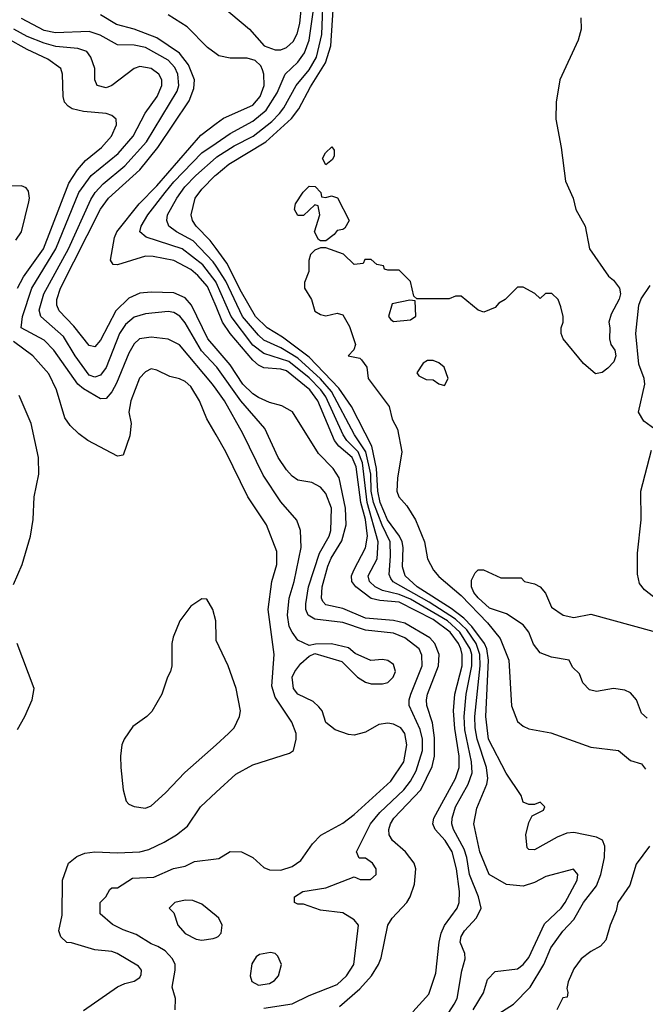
# Model space of a CAD drawing. Header units: inches. Extents: x 1793402 to 1900366, y 320852 to 470679.
# Tile 251 of 256: x 1839303 to 1841523, y 405149 to 408643. Entities that reach past the tile are written whole.
import ezdxf

# ---------------------------------------------------------------- set-up
doc = ezdxf.new("R2010")
doc.units = ezdxf.units.IN
doc.header["$MEASUREMENT"] = 0
doc.layers.add('B8430', color=7, linetype='Continuous')
doc.layers.add('B8440', color=7, linetype='Continuous')

msp = doc.modelspace()

# ---------------------------------------------------------------- linework, layer by layer
at = {"layer": 'B8430', "color": 4}
for points, elevation in [([(1840000, 407412.8), (1839948.3, 407468.3), (1839890, 407567), (1839870.9, 407590.9), (1839850, 407603.6), (1839830, 407607.3), (1839750, 407599.6), (1839710, 407587.6), (1839679.1, 407560.9), (1839658, 407530), (1839610, 407409.4), (1839590, 407382), (1839570, 407374), (1839550, 407382), (1839499.7, 407450), (1839458.6, 407518.6), (1839378, 407590), (1839371.8, 407611.8), (1839388.5, 407670), (1839476.4, 407830), (1839555.2, 408004.8), (1839570.7, 408029.3), (1839599.6, 408060.4), (1839675.8, 408124.2), (1839753.7, 408210), (1839862.6, 408390), (1839868.3, 408410), (1839864.4, 408450), (1839853.2, 408473.2), (1839830, 408498.9), (1839750, 408544), (1839710, 408552.8), (1839650, 408553.6), (1839588.5, 408588.5), (1839550, 408601.3), (1839430, 408596), (1839390, 408604.8), (1839310, 408646.9)], 268), ([(1840000, 407476.3), (1839970.6, 407510.6), (1839912.4, 407630), (1839890, 407656.3), (1839850, 407674.3), (1839770, 407676.3), (1839730, 407672.8), (1839690, 407654.3), (1839644.2, 407610), (1839590, 407506), (1839570, 407482.7), (1839550, 407486.6), (1839495.8, 407555.8), (1839443, 407610), (1839435.4, 407630), (1839435.1, 407650), (1839448.5, 407690), (1839589.8, 407970.2), (1839618.7, 408010), (1839729.7, 408110), (1839793.7, 408190), (1839905.1, 408354.9), (1839921.3, 408398.7), (1839924, 408430), (1839902.7, 408482.7), (1839870, 408524.7), (1839790, 408578.5), (1839710, 408609.7), (1839646.4, 408626.4), (1839590, 408659.7)], 264), ([(1840000, 408522.2), (1839970, 408544.7), (1839897.5, 408617.5), (1839830, 408660.5)], 256), ([(1840000, 407332.5), (1839987.8, 407350), (1839870, 407489.5), (1839830, 407509.5), (1839770, 407516.2), (1839728.9, 407511.1), (1839710, 407492.7), (1839690, 407459.3), (1839646.8, 407353.2), (1839630, 407322.7), (1839610, 407299.3), (1839590, 407297.2), (1839530, 407332.6), (1839509.8, 407349.8), (1839424.2, 407470), (1839390, 407505.6), (1839308, 407550), (1839313.5, 407590), (1839346, 407690), (1839432, 407830), (1839512.6, 408030), (1839556.3, 408090), (1839652.3, 408167.7), (1839706.3, 408230), (1839748.5, 408311.5), (1839791.3, 408370), (1839807.6, 408410), (1839807.3, 408430), (1839797, 408450), (1839770, 408469.6), (1839730, 408477), (1839710, 408469.3), (1839630, 408409.2), (1839610, 408401.2), (1839578, 408410), (1839569.4, 408429.4), (1839569.3, 408470), (1839556, 408510), (1839541.2, 408530), (1839510, 408540.5), (1839431.8, 408548.2), (1839390, 408559.3), (1839330, 408583.1), (1839282.4, 408610)], 272), ([(1839296, 407690), (1839316.4, 407730), (1839387.4, 407830), (1839477.1, 408062.9), (1839508, 408110), (1839537.2, 408142.8), (1839594, 408190), (1839629.6, 408230), (1839646.6, 408270), (1839645.2, 408290), (1839630, 408302.7), (1839609.6, 408309.6), (1839530, 408316.9), (1839490, 408327.3), (1839475.6, 408335.6), (1839462.7, 408350), (1839457, 408370), (1839455.1, 408450), (1839449.4, 408470), (1839403.1, 408503.1), (1839330, 408536.8), (1839257.4, 408577.4)], 276), ([(1840000, 407624.8), (1839970, 407695.8), (1839935.7, 407735.7), (1839910, 407756.8), (1839850, 407788.3), (1839777.3, 407802.7), (1839750, 407803.5), (1839650, 407773.2), (1839634.6, 407774.6), (1839625.2, 407790), (1839639.1, 407870), (1839648.5, 407890), (1839726.9, 407990), (1839790, 408053.1), (1839946.3, 408233.7), (1840000, 408274.1)], 256), ([(1840000, 407711.1), (1839953, 407773), (1839879.5, 407830), (1839751.5, 407871.5), (1839729.4, 407890), (1839734, 407910), (1839758, 407950), (1839819.8, 408030), (1839850, 408067.4), (1839950, 408170.3), (1840000, 408204.9)], 252), ([(1840000, 407768.8), (1839990, 407784.4), (1839918.7, 407858.7), (1839859.3, 407890), (1839832.3, 407910), (1839825.1, 407930), (1839827.8, 407950), (1839860.5, 408010), (1839889.7, 408050), (1839928.3, 408090), (1840000, 408153.7)], 248), ([(1840000, 407830.6), (1839979, 407859), (1839929.6, 407910), (1839916.2, 407930), (1839911.8, 407950), (1839926.3, 408010), (1839950, 408041.6), (1839996.9, 408090), (1840000, 408092.6)], 244), ([(1839290, 407860.4), (1839309.7, 407890), (1839336.2, 407996.2), (1839338.4, 408010), (1839334, 408034), (1839326, 408046), (1839310, 408054), (1839270, 408052.3)], 284), ([(1840000, 407170.1), (1839966.8, 407226.8), (1839940.9, 407290), (1839910, 407341.2), (1839890, 407359.3), (1839870, 407369.2), (1839836.5, 407376.5), (1839790, 407399), (1839770, 407404), (1839750, 407394), (1839728.6, 407371.4), (1839698, 407290), (1839690.7, 407250), (1839699.1, 407210), (1839694.2, 407165.8), (1839670, 407098), (1839650, 407094), (1839545.2, 407150), (1839513.1, 407173.1), (1839482.8, 407202.8), (1839463.6, 407230), (1839433.6, 407330), (1839406.3, 407386.3), (1839349.8, 407449.8), (1839280.9, 407500.9)], 276), ([(1839281.6, 406638.4), (1839312.6, 406710), (1839341.3, 406810), (1839351.2, 406870), (1839354.3, 406950), (1839371.3, 407030), (1839369.7, 407090), (1839343.5, 407210), (1839301.6, 407310)], 284), ([(1840000, 406449.6), (1839999, 406510), (1839988.7, 406550), (1839967.3, 406587.3), (1839950, 406588), (1839910, 406562), (1839871.3, 406510), (1839847.5, 406452.5), (1839842.8, 406430), (1839842.8, 406350), (1839838.8, 406330), (1839827.3, 406310), (1839807.3, 406250), (1839772.3, 406187.7), (1839754.8, 406170), (1839704.7, 406135.3), (1839673.4, 406090), (1839665.5, 406070), (1839660.5, 406030), (1839662, 405990), (1839670.7, 405910), (1839680.7, 405870), (1839690, 405858.8), (1839710, 405850.7), (1839750, 405845.5), (1839770, 405854), (1839820.7, 405899.3), (1839888.8, 405971.2), (1840000, 406070.3)], 284), ([(1839295.2, 406124.8), (1839321.6, 406170), (1839347, 406230), (1839355.1, 406270), (1839294.7, 406430)], 284), ([(1839530, 405127.3), (1839650, 405210.8), (1839676.5, 405223.5), (1839710, 405231.3), (1839730, 405244.7), (1839734.6, 405254.6), (1839735.3, 405270), (1839724.7, 405284.7), (1839648.7, 405330), (1839630, 405336.2), (1839570, 405342.7), (1839487.3, 405367.3), (1839470, 405368), (1839449.1, 405389.1), (1839442, 405410), (1839454.5, 405465.5), (1839455.1, 405590), (1839476, 405650), (1839505.8, 405674.2), (1839534.8, 405685.2), (1839570, 405690.4), (1839650, 405686.4), (1839730, 405690.3), (1839762, 405698), (1839815.8, 405724.2), (1839859.3, 405750), (1839898.9, 405781.1), (1839944.5, 405850), (1840000, 405901.5)], 276), ([(1839855.3, 405130), (1839856, 405170), (1839843.7, 405210), (1839854.5, 405270), (1839854.5, 405290), (1839846, 405310), (1839819.1, 405339.1), (1839794, 405354), (1839770, 405363.7), (1839716.6, 405396.6), (1839670, 405413.2), (1839632.7, 405432.7), (1839588.7, 405470), (1839588.7, 405510), (1839608.9, 405531.1), (1839623.1, 405556.9), (1839630, 405562), (1839650, 405562), (1839703.2, 405596.8), (1839779.3, 405600.7), (1839849.5, 405630.5), (1839890, 405638.8), (1839924.1, 405655.9), (1840000, 405664.8)], 272), ([(1840000, 405463.4), (1839950, 405504), (1839917.2, 405517.2), (1839890, 405519), (1839854, 405510), (1839834, 405490), (1839850, 405474), (1839864.7, 405430), (1839890, 405401), (1839930, 405380.7), (1839950, 405377.3), (1839990, 405382.8), (1840000, 405386.8)], 272)]:
    msp.add_lwpolyline(points, dxfattribs=dict(at, elevation=elevation))
at = {"layer": 'B8440', "color": 4}
for points, elevation in [([(1840000, 408713.2), (1840015.2, 408695.2), (1840118.8, 408610), (1840170.4, 408550.4), (1840210, 408535.5), (1840230, 408536.4), (1840250, 408543.8), (1840273.8, 408566.2), (1840287.6, 408592.4), (1840297.6, 408630), (1840303.5, 408690), (1840302.7, 408750), (1840318.8, 408930), (1840329.8, 409010), (1840355.8, 409130), (1840357.4, 409150), (1840336.9, 409210), (1840330, 409254), (1840310, 409282.7), (1840290, 409287), (1840190, 409268.2), (1840050, 409261.1), (1840000, 409264.1)], 256), ([(1840000, 408092.6), (1840045.1, 408130), (1840176.9, 408210), (1840267.3, 408292.7), (1840293.2, 408326.8), (1840334.7, 408405.3), (1840388.7, 408490), (1840406.8, 408550), (1840421.6, 408770)], 244), ([(1840000, 408153.7), (1840003.3, 408156.7), (1840064.6, 408195.4), (1840131.5, 408230), (1840198, 408282), (1840225.4, 408310), (1840241, 408330), (1840284, 408410), (1840330, 408465.3), (1840356.4, 408510), (1840375, 408590), (1840381.8, 408750)], 248), ([(1840000, 408204.9), (1840050, 408239.5), (1840130, 408283.1), (1840178, 408322), (1840216.9, 408383.1), (1840245.1, 408450), (1840290, 408492.4), (1840314.3, 408525.7), (1840330.8, 408570), (1840344.8, 408670)], 252), ([(1841294, 408650), (1841295.3, 408610), (1841285.2, 408570), (1841219.5, 408430), (1841207.3, 408350), (1841205.1, 408290), (1841224.5, 408190), (1841239.3, 408070), (1841266.6, 408010), (1841276, 407970), (1841309.3, 407910), (1841325.2, 407830), (1841392.7, 407732.7), (1841410, 407719), (1841431.6, 407690), (1841435.1, 407670), (1841430, 407651.3), (1841402, 407598), (1841393.2, 407570), (1841397.2, 407550), (1841396, 407510), (1841401.2, 407490), (1841415.1, 407470), (1841418, 407450), (1841411.5, 407428.5), (1841390, 407406), (1841370, 407391), (1841346.4, 407386.4), (1841303.5, 407423.5), (1841231.3, 407510), (1841224.7, 407530), (1841224.7, 407550), (1841231.3, 407570), (1841231.3, 407590), (1841223.6, 407623.6), (1841214, 407650), (1841191.6, 407671.6), (1841168.4, 407671.6), (1841150, 407654), (1841131.6, 407671.6), (1841090, 407694), (1841070, 407694), (1841026, 407650), (1841003.1, 407636.9), (1840990, 407622), (1840950, 407604.7), (1840930, 407612), (1840870, 407662), (1840850, 407662), (1840827.3, 407652.7), (1840712, 407652), (1840702, 407662), (1840690, 407714), (1840650, 407754), (1840610, 407754), (1840598, 407758), (1840594, 407770), (1840570, 407774), (1840550, 407792), (1840528.4, 407791.6), (1840522, 407778), (1840490, 407774), (1840451.6, 407811.6), (1840390, 407834), (1840370, 407834), (1840350, 407824.7), (1840335.3, 407810), (1840328.9, 407788.9), (1840329, 407750), (1840314, 407710), (1840314, 407690), (1840339, 407650), (1840350, 407609), (1840370, 407597.2), (1840390, 407592.7), (1840430, 407602), (1840450, 407595.3), (1840473.8, 407553.8), (1840495.3, 407490), (1840488.9, 407471.1), (1840469.3, 407450), (1840510, 407442), (1840516, 407436), (1840535.3, 407410), (1840539.3, 407370), (1840614, 407270), (1840625.4, 407225.4), (1840644, 407190), (1840659, 407110), (1840643.9, 407016.1), (1840641.3, 406970), (1840648, 406950), (1840677.4, 406917.4), (1840707.8, 406867.8), (1840739.8, 406790), (1840749.8, 406729.8), (1840771.6, 406690), (1840790, 406667.3), (1840870, 406600.4), (1840963.1, 406503.1), (1841007.5, 406447.5), (1841039.2, 406370), (1841048.7, 406208.7), (1841070, 406153.2), (1841090, 406136), (1841110, 406126.6), (1841187.7, 406112.3), (1841330, 406062), (1841428, 406050), (1841470, 406014), (1841510, 406002), (1841524, 405984)], 236), ([(1840000, 408274.1), (1840026.2, 408293.8), (1840130, 408340.3), (1840156.9, 408370), (1840171.1, 408410), (1840169.7, 408449.7), (1840164.9, 408464.9), (1840158.9, 408478.9), (1840138.4, 408498.4), (1840110, 408507), (1840050, 408506), (1840010, 408514.7), (1840000, 408522.2)], 256), ([(1841003.3, 405116.7), (1841055.6, 405150), (1841114.3, 405210), (1841162.6, 405290), (1841188, 405350), (1841230.8, 405409.2), (1841269.6, 405450), (1841303.5, 405510), (1841349.7, 405570), (1841364.8, 405610), (1841378.7, 405670), (1841379.3, 405710), (1841371.5, 405731.5), (1841350, 405742.7), (1841270, 405759.3), (1841244, 405756), (1841210, 405742.7), (1841130, 405697.2), (1841110, 405698), (1841104, 405704), (1841099, 405750), (1841110, 405794), (1841122, 405818), (1841162, 405838), (1841166, 405850), (1841150, 405866), (1841130, 405858), (1841110, 405858), (1841090, 405866), (1841082, 405890), (1841029.7, 405969.7), (1840966.4, 406090), (1840957.2, 406170), (1840966.9, 406370), (1840960.5, 406410), (1840952.5, 406430), (1840907.8, 406490), (1840879, 406519), (1840834, 406554), (1840713.3, 406630), (1840671.1, 406670), (1840661.6, 406701.6), (1840663.9, 406770), (1840659.8, 406790), (1840650.9, 406810), (1840608.1, 406868.1), (1840582, 406930), (1840573.6, 406970), (1840568.7, 407050), (1840552.2, 407130), (1840480.9, 407270), (1840435.4, 407335.4), (1840330, 407445.8), (1840236.3, 407516.3), (1840181.3, 407550), (1840139.7, 407590), (1840090, 407676.2), (1840038.5, 407778.5), (1840000, 407830.6)], 244), ([(1840911.8, 405130), (1840949.4, 405190), (1840963.3, 405236.7), (1840990, 405266), (1841070, 405274.8), (1841090, 405290.8), (1841110, 405314.8), (1841165.1, 405434.9), (1841224.5, 405490), (1841238.4, 405510), (1841281.2, 405590), (1841284, 405610), (1841268.4, 405628.4), (1841170, 405602.7), (1841130, 405581.2), (1841090, 405568.7), (1841030, 405574), (1840969.4, 405610), (1840935.6, 405690), (1840915.1, 405790), (1840925.6, 405845.6), (1840960.7, 405930), (1840964.7, 405950), (1840959.1, 405990), (1840926.8, 406090), (1840918.8, 406130), (1840917.8, 406170), (1840937.3, 406350), (1840936.3, 406390), (1840922.9, 406430), (1840890, 406477.7), (1840850, 406515.9), (1840756.4, 406576.4), (1840628.3, 406648.3), (1840619.8, 406659.8), (1840614.2, 406674.2), (1840619.5, 406739.5), (1840617.2, 406790), (1840588.9, 406848.9), (1840558.8, 406930), (1840550.5, 406970), (1840548.8, 407030), (1840531.8, 407110), (1840490.8, 407170), (1840410, 407324.2), (1840370, 407369), (1840290, 407442), (1840230, 407478.4), (1840170, 407506.2), (1840150, 407523.5), (1840093.8, 407590), (1840034.7, 407714.7), (1840000, 407768.8)], 248), ([(1840807, 405090), (1840845.1, 405150), (1840855.1, 405170), (1840871.6, 405268.4), (1840883.7, 405310), (1840882.7, 405330), (1840866.6, 405370), (1840869.6, 405390), (1840880.9, 405410), (1840923.6, 405456.4), (1840940.9, 405490), (1840931.6, 405530), (1840899.8, 405610), (1840889.8, 405670), (1840879.8, 405699.8), (1840842, 405770), (1840836.3, 405790), (1840837.4, 405810), (1840849.7, 405850), (1840894, 405930), (1840908.5, 405970), (1840906.4, 406010), (1840883.2, 406123.2), (1840880.7, 406170), (1840887, 406250), (1840907.5, 406350), (1840907.4, 406390), (1840901.8, 406410), (1840864.8, 406470), (1840820.8, 406510), (1840690, 406586.4), (1840650, 406603.7), (1840590, 406617.6), (1840565.1, 406630), (1840544.2, 406650), (1840539.7, 406670), (1840571.1, 406730), (1840575.1, 406790), (1840536.6, 406930), (1840519.9, 407070), (1840503.7, 407110), (1840464.2, 407150), (1840450.8, 407170), (1840390, 407304.7), (1840372.3, 407330), (1840330, 407371.6), (1840257.7, 407430), (1840170, 407458.5), (1840130, 407488.5), (1840053.8, 407590), (1840000.8, 407710), (1840000, 407711.1)], 252), ([(1841557.2, 407190), (1841518, 407218), (1841499, 407250), (1841521.2, 407350), (1841519.3, 407370), (1841500.1, 407420.1), (1841489.6, 407530), (1841500.5, 407630), (1841507.9, 407652.1), (1841540.1, 407699.9)], 232), ([(1840698, 405122), (1840754.8, 405185.2), (1840780.1, 405259.9), (1840791.3, 405370), (1840798.6, 405401.4), (1840811.1, 405428.9), (1840855.6, 405490), (1840863, 405510), (1840864, 405550), (1840852.9, 405630), (1840837.3, 405690), (1840812.6, 405730), (1840776.9, 405770), (1840769.6, 405790), (1840773, 405810), (1840849.8, 405950.2), (1840863.1, 405990), (1840862.8, 406030), (1840847.4, 406127.4), (1840842.8, 406190), (1840847.7, 406250), (1840873.6, 406350), (1840873.5, 406390), (1840868, 406410), (1840860.3, 406430), (1840830.7, 406470), (1840770, 406515), (1840650, 406575.6), (1840581.5, 406581.5), (1840550, 406588.8), (1840495.8, 406630), (1840482, 406650), (1840481.1, 406670), (1840488.4, 406690), (1840530.7, 406769.3), (1840536.8, 406810), (1840530.6, 406869.4), (1840513.9, 406930), (1840496.6, 407056.6), (1840482.4, 407090), (1840436, 407130), (1840420.8, 407150), (1840361.2, 407290), (1840332.9, 407330), (1840250, 407397.2), (1840230, 407402.7), (1840170, 407407.1), (1840150, 407416.9), (1840130, 407435.4), (1840050, 407529.7), (1840023.1, 407570), (1840000, 407624.8)], 256), ([(1840438.2, 405141.8), (1840510, 405204.4), (1840551.6, 405250), (1840576.2, 405290), (1840586.2, 405313.8), (1840609.6, 405430.4), (1840624.8, 405455.2), (1840677.2, 405510), (1840689.2, 405530), (1840704.1, 405575.9), (1840709.3, 405630), (1840702.7, 405650), (1840672.3, 405690), (1840626.6, 405730), (1840614, 405750), (1840613.3, 405770), (1840618.9, 405790), (1840631.3, 405810), (1840726.9, 405910), (1840766.8, 405993.2), (1840775.1, 406030), (1840775.2, 406095.2), (1840767.7, 406147.7), (1840748.3, 406210), (1840747.1, 406230), (1840749.7, 406250), (1840789.7, 406350), (1840792.1, 406390), (1840776, 406430), (1840758, 406450), (1840670, 406501.4), (1840630, 406510.7), (1840530, 406519.8), (1840450, 406553.3), (1840390, 406566.6), (1840378.8, 406578.8), (1840374, 406590), (1840376.8, 406630), (1840396.5, 406703.5), (1840408.3, 406731.7), (1840446.4, 406793.6), (1840462, 406850), (1840459.8, 406910), (1840437, 407017), (1840415.8, 407050), (1840363.6, 407103.6), (1840271, 407251), (1840232.9, 407272.9), (1840190, 407284.2), (1840150, 407302.6), (1840130, 407315.4), (1840095.4, 407350), (1840050, 407418), (1840000, 407476.3)], 264), ([(1840170, 405134.9), (1840270, 405150.7), (1840330, 405181), (1840430, 405219.1), (1840462.7, 405250), (1840489.3, 405290), (1840505.2, 405430), (1840490, 405449), (1840450, 405473.2), (1840370, 405482.7), (1840310, 405504), (1840290, 405504), (1840278, 405510), (1840278, 405530), (1840308, 405550), (1840390, 405562.8), (1840490, 405602), (1840511.6, 405591.6), (1840548.4, 405591.6), (1840568, 405610), (1840568, 405630), (1840555.3, 405650), (1840530, 405668), (1840508, 405668), (1840498, 405690), (1840547.6, 405790), (1840580.5, 405830), (1840666, 405910), (1840690, 405940.5), (1840710, 405977.3), (1840732.3, 406050), (1840732.1, 406090), (1840724.7, 406124.7), (1840685.1, 406210), (1840685.1, 406230), (1840691.3, 406250), (1840731.3, 406350), (1840730, 406388), (1840720.7, 406410), (1840670, 406449.6), (1840630, 406466.3), (1840530, 406477.3), (1840450, 406504.4), (1840350, 406516.3), (1840327.3, 406530), (1840318.9, 406550), (1840318.3, 406570), (1840328.5, 406630), (1840366.9, 406750), (1840401.3, 406810), (1840407.8, 406830), (1840409.6, 406909.6), (1840390, 406962), (1840370, 406984), (1840340.2, 407000.2), (1840289.6, 407009.6), (1840270, 407022.7), (1840250, 407045.2), (1840220.9, 407090), (1840172.6, 407192.6), (1840088.2, 407290), (1840002.6, 407410), (1840000, 407412.8)], 268), ([(1840000, 405664.8), (1840010, 405666), (1840050, 405691.3), (1840090, 405690.7), (1840130, 405670.7), (1840170, 405634.8), (1840190, 405626.8), (1840230, 405625.5), (1840270, 405638), (1840300.5, 405659.5), (1840341.7, 405718.3), (1840371.2, 405748.8), (1840450, 405792.4), (1840490, 405822.4), (1840619.6, 405940.4), (1840666.3, 406010), (1840677.4, 406070), (1840669.7, 406109.7), (1840655.1, 406130), (1840630, 406142.9), (1840610, 406147.3), (1840577.6, 406142.4), (1840530, 406115.1), (1840490, 406104.5), (1840470, 406106.6), (1840422.7, 406122.7), (1840389.7, 406149.7), (1840376, 406190), (1840364.8, 406204.8), (1840344.1, 406224.1), (1840290, 406249.6), (1840274.5, 406270), (1840269.6, 406310), (1840279.3, 406330), (1840301.2, 406358.8), (1840330, 406384.7), (1840350, 406394), (1840446, 406366), (1840502, 406310), (1840530, 406292), (1840550, 406286), (1840590, 406286), (1840610, 406291.3), (1840628.7, 406310), (1840637.2, 406330), (1840630, 406355.3), (1840610, 406368.7), (1840590, 406372.7), (1840548.9, 406368.9), (1840494, 406394), (1840470, 406414), (1840410, 406428), (1840352.7, 406427.3), (1840330, 406422), (1840290, 406441.2), (1840270, 406469.2), (1840259.6, 406490), (1840253.3, 406530), (1840259.7, 406590), (1840276.9, 406650), (1840302, 406770), (1840299.3, 406830), (1840286.8, 406866.8), (1840230, 406932.7), (1840167.2, 407027.2), (1840095.2, 407175.2), (1840029.6, 407290), (1840000, 407332.5)], 272), ([(1840000, 405901.5), (1840070, 405966.4), (1840130, 405998.4), (1840260.2, 406039.8), (1840275.3, 406050), (1840283.7, 406090), (1840283.7, 406110), (1840269.4, 406150), (1840210, 406239.3), (1840198, 406278), (1840205.6, 406390), (1840184.7, 406550), (1840197.6, 406650), (1840215.1, 406710), (1840216.1, 406756.1), (1840179.3, 406850), (1840112.3, 406950), (1840035.1, 407110), (1840000, 407170.1)], 276), ([(1841634.3, 406530), (1841520, 406620), (1841502.8, 406642.8), (1841495.1, 406675.1), (1841494.8, 406750), (1841508.2, 406868.2), (1841506.9, 406970), (1841544.6, 407115.4)], 232), ([(1841530, 406164), (1841510, 406182), (1841491.6, 406230), (1841470, 406254.7), (1841450, 406264.2), (1841410.5, 406269.5), (1841350, 406259.3), (1841325.1, 406265.1), (1841301.2, 406290), (1841290, 406322), (1841265.2, 406345.2), (1841253.2, 406370), (1841190, 406380.5), (1841150, 406396.9), (1841126.8, 406426.8), (1841110, 406469.3), (1841090, 406496.2), (1841030, 406535.1), (1840970, 406555.1), (1840930, 406591.8), (1840915.1, 406610), (1840906.6, 406630), (1840906.2, 406653.8), (1840919.3, 406680.7), (1840930, 406691.3), (1840949, 406691), (1841010, 406662), (1841082, 406662), (1841094, 406650), (1841130, 406641), (1841150, 406630.7), (1841168.3, 406608.3), (1841190, 406558.8), (1841232, 406530), (1841270, 406522), (1841330, 406533), (1841550, 406473.4)], 232), ([(1840000, 406070.3), (1840044.5, 406110), (1840064.5, 406130), (1840082.9, 406170), (1840086.6, 406190), (1840071.6, 406270), (1840042.7, 406350), (1840000.2, 406440.2), (1840000, 406449.6)], 284), ([(1841538, 405710), (1841490, 405646), (1841468.2, 405571.8), (1841425.6, 405510), (1841419.6, 405480.4), (1841398, 405430), (1841383.2, 405376.8), (1841364.5, 405355.5), (1841330, 405336.3), (1841296, 405310), (1841270, 405274.8), (1841249.3, 405229.3), (1841244.7, 405204.7), (1841248.4, 405191.6), (1841246, 405174), (1841230, 405172), (1841209, 405130)], 236), ([(1840000, 405386.8), (1840008, 405390), (1840018, 405402), (1840022, 405430), (1840010, 405455.3), (1840000, 405463.4)], 272)]:
    msp.add_lwpolyline(points, dxfattribs=dict(at, elevation=elevation))
for points, elevation in [([(1840390, 408128), (1840378, 408150), (1840388, 408170), (1840411.3, 408191.3), (1840419.6, 408179.6), (1840419.6, 408160.4), (1840412.7, 408147.3)], 236), ([(1840390, 408012), (1840410, 408018), (1840430.7, 408010.7), (1840472, 407930), (1840456.9, 407903.1), (1840450, 407898), (1840430, 407895.3), (1840419.1, 407880.9), (1840390, 407858), (1840370, 407858), (1840363.1, 407863.1), (1840348.7, 407890), (1840368, 407950), (1840362, 407982), (1840350, 407986), (1840310, 407948), (1840290, 407948), (1840278, 407970), (1840282, 407990), (1840309.1, 408030.9), (1840330, 408052), (1840351.1, 408051.1), (1840372, 408030), (1840374, 408014)], 236), ([(1840688, 407648), (1840625.4, 407634.6), (1840612, 407590), (1840619.6, 407579.6), (1840630, 407572), (1840690, 407578), (1840708.4, 407591.6), (1840706, 407646)], 236), ([(1840770, 407433.2), (1840750, 407433.2), (1840735.3, 407424.7), (1840712, 407390), (1840719.6, 407379.6), (1840746, 407366), (1840770, 407364.7), (1840790, 407351), (1840810, 407344.7), (1840824, 407370), (1840809, 407410), (1840790, 407425.2)], 236), ([(1840193.2, 405333.2), (1840154.4, 405325.6), (1840142, 405318), (1840127.5, 405292.5), (1840120.7, 405250), (1840126.8, 405230), (1840150, 405217.3), (1840190, 405222.8), (1840206.8, 405233.2), (1840221.2, 405250), (1840232.3, 405290), (1840219.5, 405319.5), (1840210, 405329)], 272)]:
    msp.add_lwpolyline(points, close=True, dxfattribs=dict(at, elevation=elevation))

doc.saveas('drawing.dxf')
